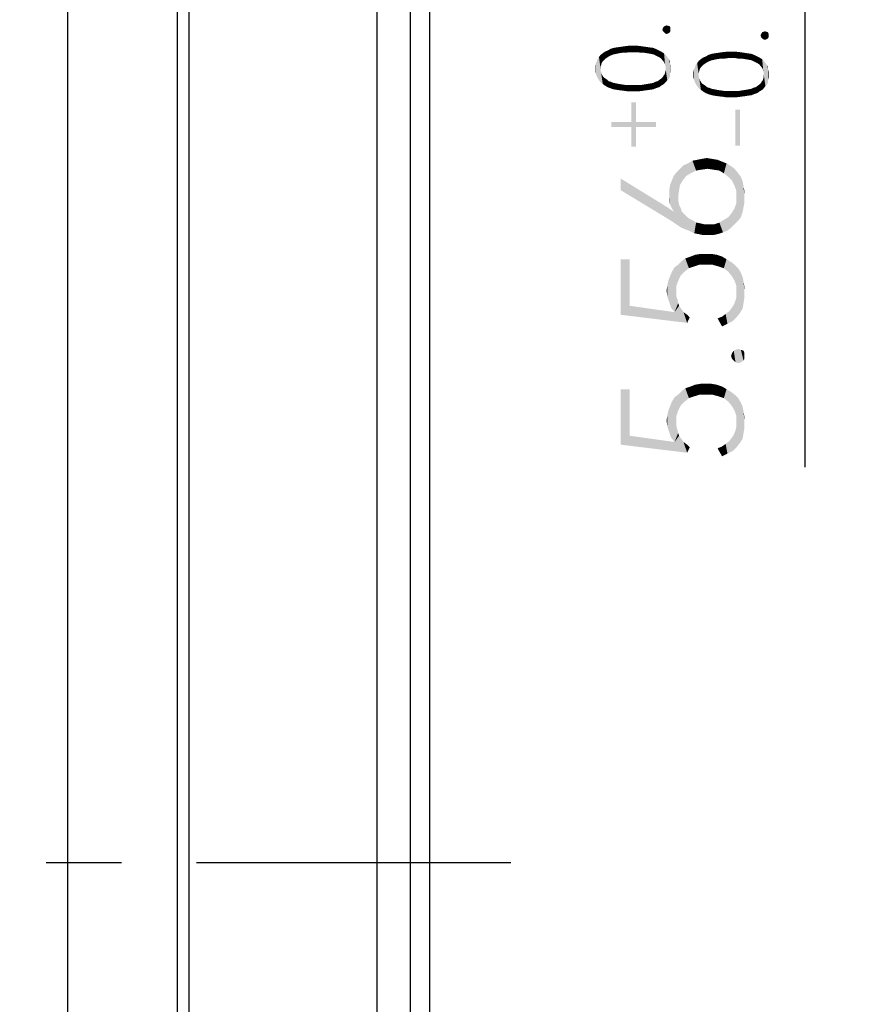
# Model space of a CAD drawing. Header units: millimetres. Extents: x 0 to 297, y 0 to 210.
# Tile 66 of 122: x 94 to 108, y 129 to 145. Entities that reach past the tile are written whole.
import ezdxf

# ---------------------------------------------------------------- set-up
doc = ezdxf.new("R2010")
doc.units = ezdxf.units.MM
doc.header["$LTSCALE"] = 16.335
doc.linetypes.add('CENTER', pattern=[0.6, 0.375, -0.075, 0.075, -0.075])
doc.layers.get('0').update_dxf_attribs({"linetype": 'CONTINUOUS'})
doc.layers.add('DEFAULT_1', color=7, linetype='CENTER')
doc.styles.get("Standard").update_dxf_attribs({"font": 'harmonyos_sans_sc_light.ttf'})
doc.dimstyles.new('DIMSTYLE_1', dxfattribs={"dimtxt": 2, "dimasz": 1.8, "dimexe": 0.8, "dimexo": 0, "dimgap": 0.5, "dimtad": 1, "dimzin": 0, "dimdsep": 46, "dimtxsty": 'STANDARD', "dimblk": '_FILLED', "dimblk1": '_FILLED', "dimblk2": '_FILLED', "dimcen": 0.09, "dimclrt": 7, "dimazin": 0, "dimtol": 1, "dimtp": 0.25, "dimtm": 0.25, "dimtfac": 1, "dimtofl": 0, "dimtmove": 0, "dimatfit": 3, "dimldrblk": '_FILLED', "dimfxl": 1, "dimtolj": 1, "dimtzin": 0, "dimarcsym": 0})
doc.dimstyles.new('DIMSTYLE_2', dxfattribs={"dimtxt": 2, "dimasz": 1.8, "dimexe": 0.8, "dimexo": 0, "dimgap": 0.5, "dimtad": 1, "dimzin": 0, "dimdsep": 46, "dimtxsty": 'STANDARD', "dimblk": '_FILLED', "dimblk1": '_FILLED', "dimblk2": '_FILLED', "dimcen": 0.09, "dimclrt": 7, "dimazin": 0, "dimtol": 1, "dimtp": 0.2, "dimtm": 0.1, "dimtfac": 0.6, "dimtofl": 0, "dimtmove": 0, "dimatfit": 3, "dimldrblk": '_FILLED', "dimfxl": 1, "dimtolj": 1, "dimtzin": 0, "dimarcsym": 0})

# ---------------------------------------------------------------- blocks, each defined once
blk = doc.blocks.new('_FILLED')
at = {"color": 0, "linetype": 'BYBLOCK'}
blk.add_solid([(0, 0), (-1, 0.1667), (-1, -0.1667)], dxfattribs=at)
blk = doc.blocks.new('*D1')
at = {"color": 7, "linetype": 'CONTINUOUS'}
for p, q in [((96.169, 161.464), (117.83, 161.464)), ((117.03, 161.464), (117.03, 131.464)), ((117.03, 101.464), (117.03, 131.464)), ((96.169, 101.464), (117.83, 101.464))]:
    blk.add_line(p, q, dxfattribs=at)
at = {"color": 7, "linetype": 'CONTINUOUS', "xscale": 1.8, "yscale": 1.8, "zscale": 1.8}
for p, rotation in [((117.03, 161.464), 90), ((117.03, 101.464), 270)]:
    blk.add_blockref('_FILLED', p, dxfattribs=dict(at, rotation=rotation))
blk = doc.blocks.new('*D23')
at = {"color": 7, "linetype": 'CONTINUOUS'}
for p, q in [((90.669, 153.492), (108.089, 153.492)), ((107.289, 153.492), (107.289, 150.714)), ((107.289, 147.936), (107.289, 150.714)), ((107.289, 150.714), (107.289, 137.904)), ((90.669, 147.936), (108.089, 147.936))]:
    blk.add_line(p, q, dxfattribs=at)
at = {"color": 7, "linetype": 'CONTINUOUS', "xscale": 1.8, "yscale": 1.8, "zscale": 1.8}
for p, rotation in [((107.289, 153.492), 90), ((107.289, 147.936), 270)]:
    blk.add_blockref('_FILLED', p, dxfattribs=dict(at, rotation=rotation))
blk = doc.blocks.new('*D24')
at = {"color": 7, "linetype": 'CONTINUOUS'}
for p, q in [((90.669, 153.492), (112.555, 153.492)), ((111.755, 153.492), (111.755, 131.464)), ((111.755, 109.436), (111.755, 131.464)), ((90.669, 109.436), (112.555, 109.436))]:
    blk.add_line(p, q, dxfattribs=at)
at = {"color": 7, "linetype": 'CONTINUOUS', "xscale": 1.8, "yscale": 1.8, "zscale": 1.8}
for p, rotation in [((111.755, 153.492), 90), ((111.755, 109.436), 270)]:
    blk.add_blockref('_FILLED', p, dxfattribs=dict(at, rotation=rotation))

msp = doc.modelspace()

# ---------------------------------------------------------------- linework, layer by layer
at = {"color": 7, "linetype": 'CONTINUOUS'}
for p, q in [((100.319, 106.464), (100.319, 156.464)), ((100.863, 106.464), (100.863, 156.464)), ((101.169, 156.464), (101.169, 106.464)), ((97.06, 153.985), (97.06, 108.814)), ((97.246, 153.985), (97.246, 108.814)), ((95.275, 109.647), (95.275, 153.271))]:
    msp.add_line(p, q, dxfattribs=at)
for points in [[(104.975, 145.006), (104.967, 145.032), (104.975, 145.059)], [(104.993, 144.989), (104.975, 145.059), (104.993, 145.085)], [(104.975, 145.059), (104.993, 144.989), (104.975, 145.006)], [(105.011, 144.971), (104.993, 145.085), (105.011, 145.094)], [(104.993, 145.085), (105.011, 144.971), (104.993, 144.989)], [(105.037, 144.962), (105.011, 145.094), (105.037, 145.102)], [(105.011, 145.094), (105.037, 144.962), (105.011, 144.971)], [(105.037, 145.102), (105.063, 144.971), (105.037, 144.962)], [(105.063, 144.971), (105.037, 145.102), (105.063, 145.094)], [(105.063, 145.094), (105.089, 144.989), (105.063, 144.971)], [(105.089, 144.989), (105.063, 145.094), (105.089, 145.085)], [(105.089, 145.085), (105.098, 145.006), (105.089, 144.989)], [(105.098, 145.032), (105.098, 145.006), (105.089, 145.085)], [(105.098, 145.032), (105.089, 145.085), (105.098, 145.059)], [(106.575, 144.91), (106.567, 144.936), (106.575, 144.962)], [(106.593, 144.892), (106.575, 144.962), (106.593, 144.989)], [(106.575, 144.962), (106.593, 144.892), (106.575, 144.91)], [(106.611, 144.875), (106.593, 144.989), (106.611, 144.997)], [(106.593, 144.989), (106.611, 144.875), (106.593, 144.892)], [(106.637, 144.866), (106.611, 144.997), (106.637, 145.006)], [(106.611, 144.997), (106.637, 144.866), (106.611, 144.875)], [(106.637, 145.006), (106.663, 144.875), (106.637, 144.866)], [(106.663, 144.875), (106.637, 145.006), (106.663, 144.997)], [(106.663, 144.997), (106.689, 144.892), (106.663, 144.875)], [(106.689, 144.892), (106.663, 144.997), (106.689, 144.989)], [(106.689, 144.989), (106.698, 144.91), (106.689, 144.892)], [(106.698, 144.936), (106.698, 144.91), (106.689, 144.989)], [(106.698, 144.936), (106.689, 144.989), (106.698, 144.962)], [(104.091, 144.594), (104.073, 144.691), (104.117, 144.717)], [(104.117, 144.717), (104.126, 144.612), (104.091, 144.594)], [(104.17, 144.629), (104.117, 144.717), (104.17, 144.735)], [(104.17, 144.629), (104.126, 144.612), (104.117, 144.717)], [(104.213, 144.638), (104.17, 144.735), (104.222, 144.743)], [(104.17, 144.735), (104.213, 144.638), (104.17, 144.629)], [(104.222, 144.743), (104.257, 144.647), (104.213, 144.638)], [(104.257, 144.647), (104.222, 144.743), (104.284, 144.752)], [(104.284, 144.752), (104.31, 144.656), (104.257, 144.647)], [(104.31, 144.656), (104.284, 144.752), (104.345, 144.761)], [(104.345, 144.761), (104.371, 144.656), (104.31, 144.656)], [(104.371, 144.656), (104.345, 144.761), (104.415, 144.77)], [(104.415, 144.77), (104.432, 144.665), (104.371, 144.656)], [(104.494, 144.665), (104.432, 144.665), (104.415, 144.77)], [(104.494, 144.665), (104.415, 144.77), (104.494, 144.77)], [(104.494, 144.77), (104.555, 144.665), (104.494, 144.665)], [(104.555, 144.665), (104.494, 144.77), (104.564, 144.77)], [(104.564, 144.77), (104.616, 144.656), (104.555, 144.665)], [(104.616, 144.656), (104.564, 144.77), (104.634, 144.761)], [(104.634, 144.761), (104.669, 144.656), (104.616, 144.656)], [(104.669, 144.656), (104.634, 144.761), (104.695, 144.752)], [(104.695, 144.752), (104.721, 144.647), (104.669, 144.656)], [(104.721, 144.647), (104.695, 144.752), (104.756, 144.743)], [(104.756, 144.743), (104.774, 144.638), (104.721, 144.647)], [(104.818, 144.629), (104.774, 144.638), (104.756, 144.743)], [(104.818, 144.629), (104.756, 144.743), (104.818, 144.735)], [(104.818, 144.735), (104.853, 144.612), (104.818, 144.629)], [(104.853, 144.612), (104.818, 144.735), (104.862, 144.717)], [(104.862, 144.717), (104.888, 144.594), (104.853, 144.612)], [(104.888, 144.594), (104.862, 144.717), (104.914, 144.691)], [(103.933, 144.209), (103.907, 144.551), (103.933, 144.586)], [(103.959, 144.428), (103.933, 144.586), (103.959, 144.621)], [(103.933, 144.586), (103.959, 144.174), (103.933, 144.209)], [(103.959, 144.367), (103.959, 144.174), (103.933, 144.586)], [(103.959, 144.393), (103.959, 144.367), (103.933, 144.586)], [(103.959, 144.428), (103.959, 144.393), (103.933, 144.586)], [(103.994, 144.516), (103.959, 144.621), (103.994, 144.647)], [(103.959, 144.621), (103.968, 144.454), (103.959, 144.428)], [(103.977, 144.489), (103.968, 144.454), (103.959, 144.621)], [(103.994, 144.516), (103.977, 144.489), (103.959, 144.621)], [(104.012, 144.533), (103.994, 144.647), (104.029, 144.673)], [(103.994, 144.647), (104.012, 144.533), (103.994, 144.516)], [(104.029, 144.673), (104.038, 144.559), (104.012, 144.533)], [(104.065, 144.577), (104.029, 144.673), (104.073, 144.691)], [(104.065, 144.577), (104.038, 144.559), (104.029, 144.673)], [(104.073, 144.691), (104.091, 144.594), (104.065, 144.577)], [(104.914, 144.691), (104.923, 144.577), (104.888, 144.594)], [(104.949, 144.559), (104.923, 144.577), (104.914, 144.691)], [(104.949, 144.559), (104.914, 144.691), (104.949, 144.673)], [(104.949, 144.673), (104.967, 144.533), (104.949, 144.559)], [(104.984, 144.516), (104.967, 144.533), (104.949, 144.673)], [(104.984, 144.516), (104.949, 144.673), (104.993, 144.647)], [(104.993, 144.647), (105.002, 144.489), (104.984, 144.516)], [(105.011, 144.454), (105.002, 144.489), (104.993, 144.647)], [(105.019, 144.428), (105.011, 144.454), (104.993, 144.647)], [(105.019, 144.428), (104.993, 144.647), (105.019, 144.621)], [(105.019, 144.428), (105.019, 144.621), (105.046, 144.209)], [(105.046, 144.209), (105.019, 144.621), (105.046, 144.586)], [(105.046, 144.586), (105.072, 144.235), (105.046, 144.209)], [(105.072, 144.235), (105.046, 144.586), (105.072, 144.551)], [(105.612, 144.437), (105.594, 144.551), (105.629, 144.577)], [(105.629, 144.577), (105.638, 144.463), (105.612, 144.437)], [(105.665, 144.481), (105.629, 144.577), (105.673, 144.594)], [(105.665, 144.481), (105.638, 144.463), (105.629, 144.577)], [(105.673, 144.594), (105.691, 144.498), (105.665, 144.481)], [(105.691, 144.498), (105.673, 144.594), (105.717, 144.621)], [(105.717, 144.621), (105.726, 144.516), (105.691, 144.498)], [(105.77, 144.533), (105.717, 144.621), (105.77, 144.638)], [(105.77, 144.533), (105.726, 144.516), (105.717, 144.621)], [(105.813, 144.542), (105.77, 144.638), (105.822, 144.647)], [(105.77, 144.638), (105.813, 144.542), (105.77, 144.533)], [(105.822, 144.647), (105.857, 144.551), (105.813, 144.542)], [(105.857, 144.551), (105.822, 144.647), (105.884, 144.656)], [(105.884, 144.656), (105.91, 144.559), (105.857, 144.551)], [(105.91, 144.559), (105.884, 144.656), (105.945, 144.665)], [(105.945, 144.665), (105.971, 144.559), (105.91, 144.559)], [(105.971, 144.559), (105.945, 144.665), (106.015, 144.673)], [(106.015, 144.673), (106.032, 144.568), (105.971, 144.559)], [(106.094, 144.568), (106.032, 144.568), (106.015, 144.673)], [(106.094, 144.568), (106.015, 144.673), (106.094, 144.673)], [(106.094, 144.673), (106.155, 144.568), (106.094, 144.568)], [(106.155, 144.568), (106.094, 144.673), (106.164, 144.673)], [(106.164, 144.673), (106.216, 144.559), (106.155, 144.568)], [(106.216, 144.559), (106.164, 144.673), (106.234, 144.665)], [(106.234, 144.665), (106.269, 144.559), (106.216, 144.559)], [(106.269, 144.559), (106.234, 144.665), (106.295, 144.656)], [(106.295, 144.656), (106.321, 144.551), (106.269, 144.559)], [(106.321, 144.551), (106.295, 144.656), (106.356, 144.647)], [(106.356, 144.647), (106.374, 144.542), (106.321, 144.551)], [(106.418, 144.533), (106.374, 144.542), (106.356, 144.647)], [(106.418, 144.533), (106.356, 144.647), (106.418, 144.638)], [(106.418, 144.638), (106.453, 144.516), (106.418, 144.533)], [(106.453, 144.516), (106.418, 144.638), (106.462, 144.621)], [(106.462, 144.621), (106.488, 144.498), (106.453, 144.516)], [(106.488, 144.498), (106.462, 144.621), (106.514, 144.594)], [(106.514, 144.594), (106.523, 144.481), (106.488, 144.498)], [(106.549, 144.463), (106.523, 144.481), (106.514, 144.594)], [(106.549, 144.463), (106.514, 144.594), (106.549, 144.577)], [(106.549, 144.577), (106.567, 144.437), (106.549, 144.463)], [(106.584, 144.419), (106.567, 144.437), (106.549, 144.577)], [(106.584, 144.419), (106.549, 144.577), (106.593, 144.551)], [(103.881, 144.314), (103.872, 144.437), (103.881, 144.481)], [(103.872, 144.393), (103.872, 144.437), (103.881, 144.314)], [(103.898, 144.27), (103.881, 144.481), (103.898, 144.516)], [(103.881, 144.481), (103.898, 144.27), (103.881, 144.314)], [(103.898, 144.516), (103.907, 144.551), (103.916, 144.235)], [(103.898, 144.516), (103.916, 144.235), (103.898, 144.27)], [(103.933, 144.209), (103.916, 144.235), (103.907, 144.551)], [(105.019, 144.393), (105.019, 144.428), (105.046, 144.209)], [(105.072, 144.551), (105.089, 144.27), (105.072, 144.235)], [(105.089, 144.314), (105.089, 144.27), (105.072, 144.551)], [(105.089, 144.481), (105.089, 144.314), (105.072, 144.551)], [(105.089, 144.481), (105.072, 144.551), (105.089, 144.516)], [(105.089, 144.481), (105.098, 144.349), (105.089, 144.314)], [(105.098, 144.393), (105.098, 144.349), (105.089, 144.481)], [(105.098, 144.393), (105.089, 144.481), (105.098, 144.437)], [(105.498, 144.174), (105.481, 144.384), (105.498, 144.419)], [(105.498, 144.419), (105.507, 144.454), (105.516, 144.139)], [(105.498, 144.419), (105.516, 144.139), (105.498, 144.174)], [(105.533, 144.113), (105.507, 144.454), (105.533, 144.489)], [(105.533, 144.113), (105.516, 144.139), (105.507, 144.454)], [(105.559, 144.332), (105.533, 144.489), (105.559, 144.524)], [(105.533, 144.489), (105.559, 144.078), (105.533, 144.113)], [(105.559, 144.27), (105.559, 144.078), (105.533, 144.489)], [(105.559, 144.297), (105.559, 144.27), (105.533, 144.489)], [(105.559, 144.332), (105.559, 144.297), (105.533, 144.489)], [(105.594, 144.419), (105.559, 144.524), (105.594, 144.551)], [(105.559, 144.524), (105.568, 144.358), (105.559, 144.332)], [(105.577, 144.393), (105.568, 144.358), (105.559, 144.524)], [(105.594, 144.419), (105.577, 144.393), (105.559, 144.524)], [(105.594, 144.551), (105.612, 144.437), (105.594, 144.419)], [(106.593, 144.551), (106.602, 144.393), (106.584, 144.419)], [(106.611, 144.358), (106.602, 144.393), (106.593, 144.551)], [(106.619, 144.332), (106.611, 144.358), (106.593, 144.551)], [(106.619, 144.332), (106.593, 144.551), (106.619, 144.524)], [(106.619, 144.332), (106.619, 144.524), (106.646, 144.113)], [(106.646, 144.113), (106.619, 144.524), (106.646, 144.489)], [(106.646, 144.489), (106.672, 144.139), (106.646, 144.113)], [(106.672, 144.139), (106.646, 144.489), (106.672, 144.454)], [(106.672, 144.454), (106.689, 144.174), (106.672, 144.139)], [(106.689, 144.218), (106.689, 144.174), (106.672, 144.454)], [(106.689, 144.384), (106.689, 144.218), (106.672, 144.454)], [(106.689, 144.384), (106.672, 144.454), (106.689, 144.419)], [(103.872, 144.393), (103.881, 144.314), (103.872, 144.349)], [(103.959, 144.367), (103.968, 144.332), (103.994, 144.148)], [(103.959, 144.367), (103.994, 144.148), (103.959, 144.174)], [(103.968, 144.332), (103.977, 144.305), (103.994, 144.148)], [(103.994, 144.148), (103.977, 144.305), (103.994, 144.279)], [(103.994, 144.279), (104.012, 144.253), (104.029, 144.121)], [(103.994, 144.279), (104.029, 144.121), (103.994, 144.148)], [(104.029, 144.121), (104.012, 144.253), (104.038, 144.235)], [(104.038, 144.235), (104.073, 144.095), (104.029, 144.121)], [(104.038, 144.235), (104.065, 144.218), (104.073, 144.095)], [(104.949, 144.121), (104.923, 144.218), (104.949, 144.235)], [(104.949, 144.235), (104.967, 144.253), (104.993, 144.148)], [(104.949, 144.235), (104.993, 144.148), (104.949, 144.121)], [(104.967, 144.253), (104.984, 144.279), (104.993, 144.148)], [(104.993, 144.148), (104.984, 144.279), (105.002, 144.305)], [(105.002, 144.305), (105.019, 144.174), (104.993, 144.148)], [(105.002, 144.305), (105.011, 144.332), (105.019, 144.174)], [(105.019, 144.174), (105.011, 144.332), (105.019, 144.367)], [(105.019, 144.367), (105.019, 144.393), (105.046, 144.209)], [(105.019, 144.367), (105.046, 144.209), (105.019, 144.174)], [(105.481, 144.218), (105.472, 144.34), (105.481, 144.384)], [(105.472, 144.297), (105.472, 144.34), (105.481, 144.218)], [(105.472, 144.297), (105.481, 144.218), (105.472, 144.253)], [(105.481, 144.384), (105.498, 144.174), (105.481, 144.218)], [(105.559, 144.27), (105.568, 144.235), (105.594, 144.051)], [(105.559, 144.27), (105.594, 144.051), (105.559, 144.078)], [(105.568, 144.235), (105.577, 144.209), (105.594, 144.051)], [(106.602, 144.209), (106.611, 144.235), (106.619, 144.078)], [(106.619, 144.078), (106.611, 144.235), (106.619, 144.27)], [(106.619, 144.297), (106.619, 144.332), (106.646, 144.113)], [(106.619, 144.27), (106.619, 144.297), (106.646, 144.113)], [(106.619, 144.27), (106.646, 144.113), (106.619, 144.078)], [(106.689, 144.384), (106.698, 144.253), (106.689, 144.218)], [(106.698, 144.297), (106.698, 144.253), (106.689, 144.384)], [(106.698, 144.297), (106.689, 144.384), (106.698, 144.34)], [(104.073, 144.095), (104.065, 144.218), (104.091, 144.192)], [(104.091, 144.192), (104.117, 144.078), (104.073, 144.095)], [(104.117, 144.078), (104.091, 144.192), (104.126, 144.183)], [(104.126, 144.183), (104.17, 144.06), (104.117, 144.078)], [(104.17, 144.06), (104.126, 144.183), (104.17, 144.165)], [(104.17, 144.165), (104.213, 144.156), (104.222, 144.051)], [(104.17, 144.165), (104.222, 144.051), (104.17, 144.06)], [(104.222, 144.051), (104.213, 144.156), (104.257, 144.148)], [(104.257, 144.148), (104.284, 144.043), (104.222, 144.051)], [(104.284, 144.043), (104.257, 144.148), (104.31, 144.139)], [(104.31, 144.139), (104.354, 144.034), (104.284, 144.043)], [(104.354, 144.034), (104.31, 144.139), (104.371, 144.13)], [(104.371, 144.13), (104.415, 144.025), (104.354, 144.034)], [(104.415, 144.025), (104.371, 144.13), (104.432, 144.13)], [(104.432, 144.13), (104.494, 144.025), (104.415, 144.025)], [(104.494, 144.025), (104.432, 144.13), (104.494, 144.13)], [(104.494, 144.13), (104.555, 144.13), (104.564, 144.025)], [(104.494, 144.13), (104.564, 144.025), (104.494, 144.025)], [(104.564, 144.025), (104.555, 144.13), (104.616, 144.13)], [(104.616, 144.13), (104.634, 144.034), (104.564, 144.025)], [(104.634, 144.034), (104.616, 144.13), (104.669, 144.139)], [(104.669, 144.139), (104.695, 144.043), (104.634, 144.034)], [(104.695, 144.043), (104.669, 144.139), (104.721, 144.148)], [(104.721, 144.148), (104.756, 144.051), (104.695, 144.043)], [(104.756, 144.051), (104.721, 144.148), (104.774, 144.156)], [(104.774, 144.156), (104.818, 144.06), (104.756, 144.051)], [(104.818, 144.06), (104.774, 144.156), (104.818, 144.165)], [(104.818, 144.165), (104.853, 144.183), (104.862, 144.078)], [(104.818, 144.165), (104.862, 144.078), (104.818, 144.06)], [(104.862, 144.078), (104.853, 144.183), (104.888, 144.192)], [(104.888, 144.192), (104.914, 144.095), (104.862, 144.078)], [(104.914, 144.095), (104.888, 144.192), (104.923, 144.218)], [(104.923, 144.218), (104.949, 144.121), (104.914, 144.095)], [(105.594, 144.051), (105.577, 144.209), (105.594, 144.183)], [(105.594, 144.183), (105.612, 144.156), (105.629, 144.025)], [(105.594, 144.183), (105.629, 144.025), (105.594, 144.051)], [(105.629, 144.025), (105.612, 144.156), (105.638, 144.139)], [(105.638, 144.139), (105.673, 143.999), (105.629, 144.025)], [(105.638, 144.139), (105.665, 144.121), (105.673, 143.999)], [(105.673, 143.999), (105.665, 144.121), (105.691, 144.095)], [(105.691, 144.095), (105.717, 143.981), (105.673, 143.999)], [(105.717, 143.981), (105.691, 144.095), (105.726, 144.086)], [(105.726, 144.086), (105.77, 143.964), (105.717, 143.981)], [(105.77, 143.964), (105.726, 144.086), (105.77, 144.069)], [(106.418, 144.069), (106.453, 144.086), (106.462, 143.981)], [(106.462, 143.981), (106.453, 144.086), (106.488, 144.095)], [(106.488, 144.095), (106.514, 143.999), (106.462, 143.981)], [(106.514, 143.999), (106.488, 144.095), (106.523, 144.121)], [(106.523, 144.121), (106.549, 144.025), (106.514, 143.999)], [(106.549, 144.025), (106.523, 144.121), (106.549, 144.139)], [(106.549, 144.139), (106.567, 144.156), (106.593, 144.051)], [(106.549, 144.139), (106.593, 144.051), (106.549, 144.025)], [(106.567, 144.156), (106.584, 144.183), (106.593, 144.051)], [(106.593, 144.051), (106.584, 144.183), (106.602, 144.209)], [(106.602, 144.209), (106.619, 144.078), (106.593, 144.051)], [(105.77, 144.069), (105.813, 144.06), (105.822, 143.955)], [(105.77, 144.069), (105.822, 143.955), (105.77, 143.964)], [(105.822, 143.955), (105.813, 144.06), (105.857, 144.051)], [(105.857, 144.051), (105.884, 143.946), (105.822, 143.955)], [(105.884, 143.946), (105.857, 144.051), (105.91, 144.043)], [(105.91, 144.043), (105.954, 143.938), (105.884, 143.946)], [(105.954, 143.938), (105.91, 144.043), (105.971, 144.034)], [(105.971, 144.034), (106.015, 143.929), (105.954, 143.938)], [(106.015, 143.929), (105.971, 144.034), (106.032, 144.034)], [(106.032, 144.034), (106.094, 143.929), (106.015, 143.929)], [(106.094, 143.929), (106.032, 144.034), (106.094, 144.034)], [(106.094, 144.034), (106.155, 144.034), (106.164, 143.929)], [(106.094, 144.034), (106.164, 143.929), (106.094, 143.929)], [(106.164, 143.929), (106.155, 144.034), (106.216, 144.034)], [(106.216, 144.034), (106.234, 143.938), (106.164, 143.929)], [(106.234, 143.938), (106.216, 144.034), (106.269, 144.043)], [(106.269, 144.043), (106.295, 143.946), (106.234, 143.938)], [(106.295, 143.946), (106.269, 144.043), (106.321, 144.051)], [(106.321, 144.051), (106.356, 143.955), (106.295, 143.946)], [(106.356, 143.955), (106.321, 144.051), (106.374, 144.06)], [(106.374, 144.06), (106.418, 143.964), (106.356, 143.955)], [(106.418, 143.964), (106.374, 144.06), (106.418, 144.069)], [(106.418, 144.069), (106.462, 143.981), (106.418, 143.964)], [(104.459, 143.526), (104.459, 143.85), (104.538, 143.123)], [(104.538, 143.447), (104.538, 143.123), (104.459, 143.85)], [(104.538, 143.526), (104.538, 143.447), (104.459, 143.85)], [(104.538, 143.526), (104.459, 143.85), (104.538, 143.85)], [(106.155, 143.727), (106.234, 143.14), (106.155, 143.14)], [(106.234, 143.14), (106.155, 143.727), (106.234, 143.727)], [(104.135, 143.526), (104.459, 143.447), (104.135, 143.447)], [(104.459, 143.447), (104.135, 143.526), (104.459, 143.526)], [(104.459, 143.447), (104.459, 143.526), (104.538, 143.123)], [(104.459, 143.447), (104.538, 143.123), (104.459, 143.123)], [(104.538, 143.526), (104.862, 143.447), (104.538, 143.447)], [(104.862, 143.447), (104.538, 143.526), (104.862, 143.526)], [(105.297, 142.575), (105.253, 142.765), (105.311, 142.824)], [(105.311, 142.824), (105.355, 142.648), (105.297, 142.575)], [(105.355, 142.648), (105.311, 142.824), (105.384, 142.853)], [(105.384, 142.853), (105.428, 142.692), (105.355, 142.648)], [(105.428, 142.692), (105.384, 142.853), (105.457, 142.897)], [(105.457, 142.897), (105.516, 142.736), (105.428, 142.692)], [(105.516, 142.736), (105.457, 142.897), (105.53, 142.911)], [(105.53, 142.911), (105.603, 142.751), (105.516, 142.736)], [(105.603, 142.751), (105.53, 142.911), (105.603, 142.926)], [(105.603, 142.926), (105.691, 142.94), (105.705, 142.765)], [(105.603, 142.926), (105.705, 142.765), (105.603, 142.751)], [(105.705, 142.765), (105.691, 142.94), (105.778, 142.926)], [(105.778, 142.926), (105.793, 142.751), (105.705, 142.765)], [(105.793, 142.751), (105.778, 142.926), (105.866, 142.911)], [(105.866, 142.911), (105.895, 142.736), (105.793, 142.751)], [(105.895, 142.736), (105.866, 142.911), (105.939, 142.882)], [(105.939, 142.882), (105.968, 142.692), (105.895, 142.736)], [(105.968, 142.692), (105.939, 142.882), (106.012, 142.853)], [(106.012, 142.853), (106.041, 142.634), (105.968, 142.692)], [(106.041, 142.634), (106.012, 142.853), (106.085, 142.809)], [(106.085, 142.809), (106.1, 142.575), (106.041, 142.634)], [(106.143, 142.488), (106.1, 142.575), (106.085, 142.809)], [(106.143, 142.488), (106.085, 142.809), (106.143, 142.765)], [(105.151, 142.065), (105.121, 142.575), (105.151, 142.648)], [(105.194, 141.86), (105.151, 142.648), (105.194, 142.707)], [(105.151, 142.065), (105.151, 142.648), (105.194, 141.86)], [(105.253, 142.502), (105.194, 142.707), (105.253, 142.765)], [(105.224, 142.313), (105.224, 142.254), (105.194, 142.707)], [(105.238, 142.415), (105.224, 142.313), (105.194, 142.707)], [(105.253, 142.502), (105.238, 142.415), (105.194, 142.707)], [(105.194, 141.86), (105.194, 142.707), (105.224, 142.254)], [(105.253, 142.765), (105.297, 142.575), (105.253, 142.502)], [(106.143, 142.765), (106.173, 142.4), (106.143, 142.488)], [(106.173, 142.4), (106.143, 142.765), (106.202, 142.692)], [(106.202, 142.692), (106.202, 141.919), (106.173, 142.4)], [(106.202, 142.692), (106.246, 141.977), (106.202, 141.919)], [(106.246, 141.977), (106.202, 142.692), (106.246, 142.634)], [(106.246, 142.634), (106.275, 142.065), (106.246, 141.977)], [(106.275, 142.065), (106.246, 142.634), (106.275, 142.561)], [(104.289, 142.605), (105.048, 142.138), (105.107, 141.919)], [(104.289, 142.605), (105.107, 141.919), (104.289, 142.415)], [(105.092, 142.181), (105.078, 142.415), (105.092, 142.502)], [(105.121, 142.123), (105.092, 142.502), (105.121, 142.575)], [(105.092, 142.502), (105.121, 142.123), (105.092, 142.181)], [(105.121, 142.575), (105.151, 142.065), (105.121, 142.123)], [(106.275, 142.561), (106.289, 142.138), (106.275, 142.065)], [(106.289, 142.138), (106.275, 142.561), (106.289, 142.473)], [(106.289, 142.473), (106.304, 142.225), (106.289, 142.138)], [(106.304, 142.313), (106.304, 142.225), (106.289, 142.473)], [(106.304, 142.313), (106.289, 142.473), (106.304, 142.4)], [(105.078, 142.327), (105.078, 142.415), (105.092, 142.181)], [(105.078, 142.327), (105.092, 142.181), (105.078, 142.254)], [(106.173, 142.313), (106.173, 142.4), (106.202, 141.919)], [(106.173, 142.21), (106.173, 142.313), (106.202, 141.919)], [(105.224, 142.254), (105.282, 141.802), (105.194, 141.86)], [(105.224, 142.254), (105.238, 142.181), (105.282, 141.802)], [(105.238, 142.181), (105.267, 142.123), (105.282, 141.802)], [(106.143, 142.123), (106.173, 142.21), (106.202, 141.919)], [(105.107, 141.919), (105.048, 142.138), (105.151, 142.065)], [(105.151, 142.065), (105.194, 141.86), (105.107, 141.919)], [(105.282, 141.802), (105.267, 142.123), (105.282, 142.065)], [(105.282, 142.065), (105.326, 142.021), (105.355, 141.773)], [(105.282, 142.065), (105.355, 141.773), (105.282, 141.802)], [(105.355, 141.773), (105.326, 142.021), (105.37, 141.977)], [(106.085, 141.802), (106.041, 141.977), (106.1, 142.05)], [(106.1, 142.05), (106.143, 141.86), (106.085, 141.802)], [(106.143, 141.86), (106.1, 142.05), (106.143, 142.123)], [(106.143, 142.123), (106.202, 141.919), (106.143, 141.86)], [(105.37, 141.977), (105.428, 141.743), (105.355, 141.773)], [(105.37, 141.977), (105.413, 141.948), (105.428, 141.743)], [(105.428, 141.743), (105.413, 141.948), (105.472, 141.919)], [(105.472, 141.919), (105.486, 141.714), (105.428, 141.743)], [(105.486, 141.714), (105.472, 141.919), (105.516, 141.889)], [(105.516, 141.889), (105.559, 141.7), (105.486, 141.714)], [(105.559, 141.7), (105.516, 141.889), (105.589, 141.875)], [(105.589, 141.875), (105.632, 141.685), (105.559, 141.7)], [(105.632, 141.685), (105.589, 141.875), (105.647, 141.86)], [(105.647, 141.86), (105.705, 141.685), (105.632, 141.685)], [(105.705, 141.685), (105.647, 141.86), (105.705, 141.86)], [(105.705, 141.86), (105.793, 141.685), (105.705, 141.685)], [(105.793, 141.685), (105.705, 141.86), (105.808, 141.86)], [(105.808, 141.86), (105.866, 141.7), (105.793, 141.685)], [(105.866, 141.7), (105.808, 141.86), (105.895, 141.889)], [(105.895, 141.889), (105.954, 141.729), (105.866, 141.7)], [(105.954, 141.729), (105.895, 141.889), (105.968, 141.933)], [(105.968, 141.933), (106.027, 141.758), (105.954, 141.729)], [(106.027, 141.758), (105.968, 141.933), (106.041, 141.977)], [(106.041, 141.977), (106.085, 141.802), (106.027, 141.758)], [(105.486, 141.174), (105.428, 141.335), (105.501, 141.364)], [(105.501, 141.364), (105.574, 141.203), (105.486, 141.174)], [(105.574, 141.203), (105.501, 141.364), (105.589, 141.378)], [(105.589, 141.378), (105.676, 141.203), (105.574, 141.203)], [(105.676, 141.203), (105.589, 141.378), (105.676, 141.378)], [(105.676, 141.378), (105.764, 141.378), (105.778, 141.203)], [(105.676, 141.378), (105.778, 141.203), (105.676, 141.203)], [(105.778, 141.203), (105.764, 141.378), (105.851, 141.364)], [(105.851, 141.364), (105.881, 141.174), (105.778, 141.203)], [(105.881, 141.174), (105.851, 141.364), (105.939, 141.335)], [(104.435, 140.532), (104.289, 141.291), (104.435, 141.291)], [(104.289, 140.386), (104.289, 141.291), (104.435, 140.532)], [(105.224, 140.94), (105.165, 141.159), (105.224, 141.203)], [(105.267, 141.028), (105.224, 141.203), (105.282, 141.262)], [(105.224, 141.203), (105.267, 141.028), (105.224, 140.94)], [(105.282, 141.262), (105.326, 141.086), (105.267, 141.028)], [(105.326, 141.086), (105.282, 141.262), (105.34, 141.305)], [(105.34, 141.305), (105.399, 141.145), (105.326, 141.086)], [(105.399, 141.145), (105.34, 141.305), (105.428, 141.335)], [(105.428, 141.335), (105.486, 141.174), (105.399, 141.145)], [(105.939, 141.335), (105.968, 141.145), (105.881, 141.174)], [(105.968, 141.145), (105.939, 141.335), (106.012, 141.291)], [(106.012, 141.291), (106.041, 141.086), (105.968, 141.145)], [(106.041, 141.086), (106.012, 141.291), (106.085, 141.247)], [(106.085, 141.247), (106.1, 141.013), (106.041, 141.086)], [(106.143, 140.94), (106.1, 141.013), (106.085, 141.247)], [(106.143, 140.94), (106.085, 141.247), (106.143, 141.203)], [(106.143, 141.203), (106.173, 140.853), (106.143, 140.94)], [(106.173, 140.853), (106.143, 141.203), (106.202, 141.145)], [(105.107, 140.502), (105.092, 141.013), (105.121, 141.086)], [(105.121, 141.086), (105.165, 140.429), (105.107, 140.502)], [(105.165, 140.429), (105.121, 141.086), (105.165, 141.159)], [(105.194, 140.765), (105.194, 140.692), (105.165, 141.159)], [(105.194, 140.853), (105.194, 140.765), (105.165, 141.159)], [(105.224, 140.94), (105.194, 140.853), (105.165, 141.159)], [(105.165, 140.429), (105.165, 141.159), (105.194, 140.692)], [(106.173, 140.853), (106.202, 141.145), (106.231, 140.415)], [(106.231, 140.415), (106.202, 141.145), (106.246, 141.072)], [(106.246, 141.072), (106.275, 140.488), (106.231, 140.415)], [(106.275, 140.488), (106.246, 141.072), (106.275, 140.999)], [(105.048, 140.678), (105.034, 140.78), (105.048, 140.867)], [(105.048, 140.867), (105.063, 140.94), (105.078, 140.59)], [(105.048, 140.867), (105.078, 140.59), (105.048, 140.678)], [(105.078, 140.59), (105.063, 140.94), (105.092, 141.013)], [(105.092, 141.013), (105.107, 140.502), (105.078, 140.59)], [(106.275, 140.999), (106.289, 140.575), (106.275, 140.488)], [(106.289, 140.575), (106.275, 140.999), (106.289, 140.926)], [(106.289, 140.926), (106.304, 140.663), (106.289, 140.575)], [(106.304, 140.751), (106.304, 140.663), (106.289, 140.926)], [(106.304, 140.751), (106.289, 140.926), (106.304, 140.838)], [(106.173, 140.751), (106.173, 140.853), (106.231, 140.415)], [(106.173, 140.678), (106.173, 140.751), (106.231, 140.415)], [(105.165, 140.429), (105.194, 140.692), (105.224, 140.575)], [(105.165, 140.429), (105.224, 140.575), (105.238, 140.532)], [(105.194, 140.692), (105.209, 140.634), (105.224, 140.575)], [(106.114, 140.283), (106.1, 140.502), (106.129, 140.546)], [(106.129, 140.546), (106.173, 140.342), (106.114, 140.283)], [(106.129, 140.546), (106.158, 140.619), (106.173, 140.342)], [(106.173, 140.342), (106.158, 140.619), (106.173, 140.678)], [(106.173, 140.678), (106.231, 140.415), (106.173, 140.342)], [(104.435, 140.532), (105.37, 140.254), (104.289, 140.386)], [(104.435, 140.532), (105.165, 140.429), (105.37, 140.254)], [(105.165, 140.429), (105.238, 140.532), (105.37, 140.254)], [(105.238, 140.532), (105.282, 140.473), (105.37, 140.254)], [(105.282, 140.473), (105.311, 140.429), (105.37, 140.254)], [(105.37, 140.254), (105.311, 140.429), (105.37, 140.386)], [(105.37, 140.386), (105.413, 140.342), (105.37, 140.254)], [(105.939, 140.356), (105.997, 140.4), (106.027, 140.24)], [(106.027, 140.24), (105.997, 140.4), (106.056, 140.444)], [(106.056, 140.444), (106.114, 140.283), (106.027, 140.24)], [(106.056, 140.444), (106.1, 140.502), (106.114, 140.283)], [(105.939, 140.196), (105.866, 140.327), (105.939, 140.356)], [(105.939, 140.356), (106.027, 140.24), (105.939, 140.196)], [(106.1, 139.67), (106.085, 139.714), (106.1, 139.758)], [(106.129, 139.641), (106.1, 139.758), (106.129, 139.802)], [(106.1, 139.758), (106.129, 139.641), (106.1, 139.67)], [(106.158, 139.612), (106.129, 139.802), (106.158, 139.816)], [(106.129, 139.802), (106.158, 139.612), (106.129, 139.641)], [(106.202, 139.597), (106.158, 139.816), (106.202, 139.831)], [(106.158, 139.816), (106.202, 139.597), (106.158, 139.612)], [(106.202, 139.831), (106.246, 139.612), (106.202, 139.597)], [(106.246, 139.612), (106.202, 139.831), (106.246, 139.816)], [(106.246, 139.816), (106.289, 139.641), (106.246, 139.612)], [(106.289, 139.641), (106.246, 139.816), (106.289, 139.802)], [(106.289, 139.802), (106.304, 139.67), (106.289, 139.641)], [(106.304, 139.714), (106.304, 139.67), (106.289, 139.802)], [(106.304, 139.714), (106.289, 139.802), (106.304, 139.758)], [(105.574, 139.086), (105.501, 139.247), (105.589, 139.262)], [(105.589, 139.262), (105.676, 139.086), (105.574, 139.086)], [(105.676, 139.086), (105.589, 139.262), (105.676, 139.262)], [(105.676, 139.262), (105.764, 139.262), (105.778, 139.086)], [(105.676, 139.262), (105.778, 139.086), (105.676, 139.086)], [(105.778, 139.086), (105.764, 139.262), (105.851, 139.247)], [(104.435, 138.415), (104.289, 139.174), (104.435, 139.174)], [(104.289, 138.269), (104.289, 139.174), (104.435, 138.415)], [(105.267, 138.911), (105.224, 139.086), (105.282, 139.145)], [(105.282, 139.145), (105.326, 138.97), (105.267, 138.911)], [(105.326, 138.97), (105.282, 139.145), (105.34, 139.189)], [(105.34, 139.189), (105.399, 139.028), (105.326, 138.97)], [(105.399, 139.028), (105.34, 139.189), (105.428, 139.218)], [(105.428, 139.218), (105.486, 139.057), (105.399, 139.028)], [(105.486, 139.057), (105.428, 139.218), (105.501, 139.247)], [(105.501, 139.247), (105.574, 139.086), (105.486, 139.057)], [(105.851, 139.247), (105.881, 139.057), (105.778, 139.086)], [(105.881, 139.057), (105.851, 139.247), (105.939, 139.218)], [(105.939, 139.218), (105.968, 139.028), (105.881, 139.057)], [(105.968, 139.028), (105.939, 139.218), (106.012, 139.174)], [(106.012, 139.174), (106.041, 138.97), (105.968, 139.028)], [(106.041, 138.97), (106.012, 139.174), (106.085, 139.13)], [(106.085, 139.13), (106.1, 138.897), (106.041, 138.97)], [(106.143, 138.824), (106.1, 138.897), (106.085, 139.13)], [(106.143, 138.824), (106.085, 139.13), (106.143, 139.086)], [(105.107, 138.386), (105.092, 138.897), (105.121, 138.97)], [(105.121, 138.97), (105.165, 138.313), (105.107, 138.386)], [(105.165, 138.313), (105.121, 138.97), (105.165, 139.043)], [(105.224, 138.824), (105.165, 139.043), (105.224, 139.086)], [(105.194, 138.648), (105.194, 138.575), (105.165, 139.043)], [(105.194, 138.736), (105.194, 138.648), (105.165, 139.043)], [(105.224, 138.824), (105.194, 138.736), (105.165, 139.043)], [(105.165, 138.313), (105.165, 139.043), (105.194, 138.575)], [(105.224, 139.086), (105.267, 138.911), (105.224, 138.824)], [(106.143, 139.086), (106.173, 138.736), (106.143, 138.824)], [(106.173, 138.736), (106.143, 139.086), (106.202, 139.028)], [(106.173, 138.736), (106.202, 139.028), (106.231, 138.298)], [(106.231, 138.298), (106.202, 139.028), (106.246, 138.955)], [(106.246, 138.955), (106.275, 138.371), (106.231, 138.298)], [(106.275, 138.371), (106.246, 138.955), (106.275, 138.882)], [(105.048, 138.751), (105.063, 138.824), (105.078, 138.473)], [(105.078, 138.473), (105.063, 138.824), (105.092, 138.897)], [(105.092, 138.897), (105.107, 138.386), (105.078, 138.473)], [(106.275, 138.882), (106.289, 138.459), (106.275, 138.371)], [(106.289, 138.459), (106.275, 138.882), (106.289, 138.809)], [(106.289, 138.809), (106.304, 138.546), (106.289, 138.459)], [(106.304, 138.634), (106.304, 138.546), (106.289, 138.809)], [(106.304, 138.634), (106.289, 138.809), (106.304, 138.721)], [(105.048, 138.561), (105.034, 138.663), (105.048, 138.751)], [(105.048, 138.751), (105.078, 138.473), (105.048, 138.561)], [(106.173, 138.634), (106.173, 138.736), (106.231, 138.298)], [(106.173, 138.561), (106.173, 138.634), (106.231, 138.298)], [(105.165, 138.313), (105.194, 138.575), (105.224, 138.459)], [(105.165, 138.313), (105.224, 138.459), (105.238, 138.415)], [(105.194, 138.575), (105.209, 138.517), (105.224, 138.459)], [(106.129, 138.429), (106.158, 138.502), (106.173, 138.225)], [(106.173, 138.225), (106.158, 138.502), (106.173, 138.561)], [(106.173, 138.561), (106.231, 138.298), (106.173, 138.225)], [(104.435, 138.415), (105.37, 138.138), (104.289, 138.269)], [(104.435, 138.415), (105.165, 138.313), (105.37, 138.138)], [(105.165, 138.313), (105.238, 138.415), (105.37, 138.138)], [(105.238, 138.415), (105.282, 138.356), (105.37, 138.138)], [(105.282, 138.356), (105.311, 138.313), (105.37, 138.138)], [(105.37, 138.138), (105.311, 138.313), (105.37, 138.269)], [(106.027, 138.123), (105.997, 138.283), (106.056, 138.327)], [(106.056, 138.327), (106.114, 138.167), (106.027, 138.123)], [(106.056, 138.327), (106.1, 138.386), (106.114, 138.167)], [(106.114, 138.167), (106.1, 138.386), (106.129, 138.429)], [(106.129, 138.429), (106.173, 138.225), (106.114, 138.167)], [(105.37, 138.269), (105.413, 138.225), (105.37, 138.138)], [(105.939, 138.079), (105.866, 138.21), (105.939, 138.24)], [(105.939, 138.24), (105.997, 138.283), (106.027, 138.123)], [(105.939, 138.24), (106.027, 138.123), (105.939, 138.079)]]:
    msp.add_solid(points, dxfattribs=at)
at = {"layer": 'DEFAULT_1', "color": 7, "linetype": 'CENTER'}
msp.add_line((58.169, 131.464), (102.496, 131.464), dxfattribs=at)

# ---------------------------------------------------------------- dimensions: what is measured, and where the dimension line sits
at = {"color": 7, "linetype": 'CONTINUOUS'}
for base, p1, p2, text, picture, middle in [((117.03, 161.464), (96.169, 101.464), (96.169, 161.464), '②<>', '*D1', (117.03, 123.392)), ((111.755, 153.492), (90.669, 109.436), (90.669, 153.492), '8<>', '*D24', (111.755, 124.005))]:
    dim = msp.add_linear_dim(base=base, p1=p1, p2=p2, angle=90, text=text, dimstyle='DIMSTYLE_1', dxfattribs=at)
    dim.commit()
    dim.dimension.update_dxf_attribs({"geometry": picture, "text_midpoint": middle, "dimtype": 160})
dim = msp.add_linear_dim(base=(107.289, 153.492), p1=(90.669, 147.936), p2=(90.669, 153.492), angle=90, dimstyle='DIMSTYLE_2', dxfattribs=at)
dim.commit()
dim.dimension.update_dxf_attribs({"geometry": '*D23', "text_midpoint": (107.289, 137.904), "dimtype": 160})

doc.saveas('drawing.dxf')
